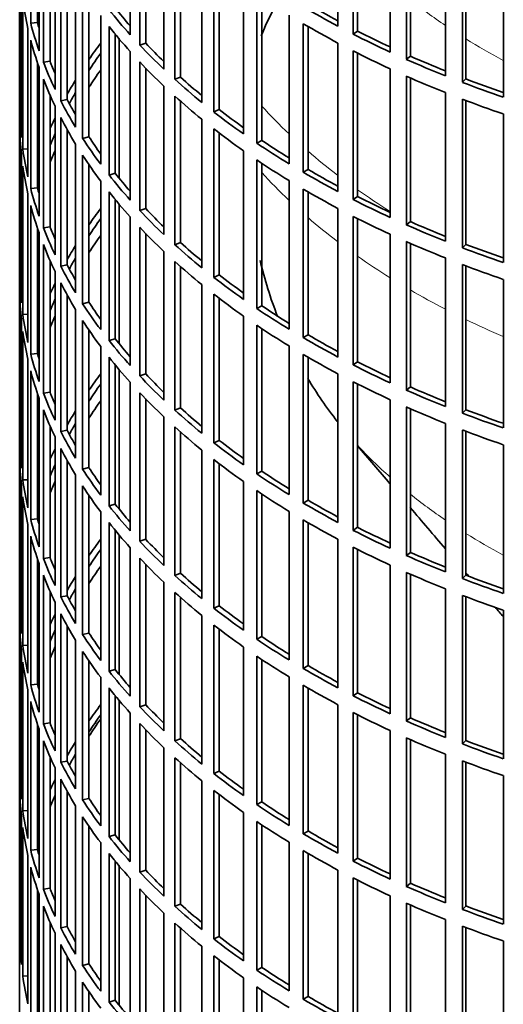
# Model space of a CAD drawing. Header units: millimetres. Extents: x 309 to 1183, y -1588 to 1614.
# Tile 3 of 20: x 891 to 961, y -1432 to -1289. Entities that reach past the tile are written whole.
import ezdxf

# ---------------------------------------------------------------- set-up
doc = ezdxf.new("R2010")
doc.units = ezdxf.units.MM
doc.layers.add('VSI344-454_FILTR', color=7, linetype='Continuous')
doc.layers.add('VSI344-454_SUPPO', color=7, linetype='Continuous')

# ---------------------------------------------------------------- blocks, each defined once
blk = doc.blocks.new('SE4')
at = {"layer": 'VSI344-454_FILTR', "color": 7, "linetype": 'Continuous', "lineweight": 35}
for p, q in [((890.53, -1194.51), (890.53, -1434.56)), ((892.15, -1289.57), (892.15, -1267.93)), ((936.91, -1290), (936.91, -1268.36)), ((906.64, -1291.23), (906.64, -1269.59)), ((939.13, -1291.15), (939.13, -1269.51)), ((939.77, -1290.71), (939.77, -1269.84)), ((893.13, -1289.46), (893.13, -1271.24)), ((908.04, -1292.75), (908.04, -1271.11)), ((893.37, -1293.57), (893.37, -1271.93)), ((908.91, -1292.46), (908.91, -1272.02)), ((944.52, -1293.76), (944.52, -1272.13)), ((946.87, -1294.82), (946.87, -1273.19)), ((893.99, -1295.25), (893.99, -1273.61)), ((911.56, -1296.27), (911.56, -1274.63)), ((947.46, -1294.36), (947.46, -1273.44)), ((894.96, -1295.11), (894.96, -1275.96)), ((913.14, -1297.73), (913.14, -1276.09)), ((952.56, -1297.21), (952.56, -1275.57)), ((895.69, -1299.19), (895.69, -1277.55)), ((913.97, -1297.4), (913.97, -1276.83)), ((955.03, -1298.17), (955.03, -1276.54)), ((955.56, -1297.68), (955.56, -1276.74)), ((961, -1300.33), (961, -1278.69)), ((896.51, -1300.85), (896.51, -1279.21)), ((917.07, -1301.09), (917.07, -1279.46)), ((890.54, -1302.13), (890.54, -1280.49)), ((897.46, -1300.67), (897.46, -1280.98)), ((918.82, -1302.49), (918.82, -1280.85)), ((919.61, -1302.13), (919.61, -1281.46)), ((898.69, -1304.71), (898.69, -1283.07)), ((890.79, -1306.19), (890.79, -1284.55)), ((899.71, -1306.33), (899.71, -1284.69)), ((923.15, -1305.69), (923.15, -1284.05)), ((900.63, -1306.11), (900.63, -1286.08)), ((925.07, -1307.01), (925.07, -1285.37)), ((925.82, -1306.62), (925.82, -1285.87)), ((891, -1307.91), (891, -1286.27)), ((902.34, -1310.09), (902.34, -1288.46)), ((929.78, -1310.03), (929.78, -1288.39)), ((891.73, -1311.95), (891.73, -1290.31)), ((893.13, -1289.46), (892.15, -1289.57)), ((903.55, -1311.67), (903.55, -1290.03)), ((931.85, -1311.26), (931.85, -1289.63)), ((932.55, -1310.85), (932.55, -1290.03)), ((904.45, -1311.41), (904.45, -1291.14)), ((939.77, -1290.71), (939.13, -1291.15)), ((892.15, -1313.65), (892.15, -1292.01)), ((908.91, -1292.46), (908.04, -1292.75)), ((936.91, -1314.09), (936.91, -1292.45)), ((906.64, -1315.32), (906.64, -1293.68)), ((939.13, -1315.24), (939.13, -1293.6)), ((939.77, -1314.8), (939.77, -1293.93)), ((947.46, -1294.36), (946.87, -1294.82)), ((893.13, -1313.55), (893.13, -1295.32)), ((893.37, -1317.65), (893.37, -1296.01)), ((894.96, -1295.11), (893.99, -1295.25)), ((908.04, -1316.84), (908.04, -1295.2)), ((908.91, -1316.55), (908.91, -1296.1)), ((913.97, -1297.4), (913.14, -1297.73)), ((944.52, -1317.85), (944.52, -1296.21)), ((946.87, -1318.91), (946.87, -1297.27)), ((947.46, -1318.44), (947.46, -1297.53)), ((893.99, -1319.34), (893.99, -1297.7)), ((911.56, -1320.35), (911.56, -1298.72)), ((955.56, -1297.68), (955.03, -1298.17)), ((894.96, -1319.2), (894.96, -1300.05)), ((913.14, -1321.81), (913.14, -1300.18)), ((952.56, -1321.3), (952.56, -1299.66)), ((895.69, -1323.28), (895.69, -1301.64)), ((897.46, -1300.67), (896.51, -1300.85)), ((913.97, -1321.49), (913.97, -1300.92)), ((955.03, -1322.26), (955.03, -1300.62)), ((955.56, -1321.77), (955.56, -1300.82)), ((890.79, -1302.13), (890.54, -1302.13)), ((896.51, -1324.93), (896.51, -1303.3)), ((919.61, -1302.13), (918.82, -1302.49)), ((961, -1324.41), (961, -1302.77)), ((890.54, -1326.22), (890.54, -1304.58)), ((917.07, -1325.18), (917.07, -1303.54)), ((897.46, -1324.75), (897.46, -1305.07)), ((900.63, -1306.11), (899.71, -1306.33)), ((918.82, -1326.57), (918.82, -1304.94)), ((919.61, -1326.22), (919.61, -1305.54)), ((898.69, -1328.8), (898.69, -1307.16)), ((925.82, -1306.62), (925.07, -1307.01)), ((890.79, -1330.28), (890.79, -1308.64)), ((891.73, -1307.86), (891, -1307.91)), ((899.71, -1330.41), (899.71, -1308.78)), ((923.15, -1329.78), (923.15, -1308.14)), ((891, -1331.99), (891, -1310.36)), ((900.63, -1330.2), (900.63, -1310.16)), ((925.07, -1331.09), (925.07, -1309.46)), ((925.82, -1330.71), (925.82, -1309.95)), ((904.45, -1311.41), (903.55, -1311.67)), ((932.55, -1310.85), (931.85, -1311.26)), ((902.34, -1334.18), (902.34, -1312.54)), ((929.78, -1334.11), (929.78, -1312.48)), ((891.73, -1336.03), (891.73, -1314.4)), ((893.13, -1313.55), (892.15, -1313.65)), ((903.55, -1335.75), (903.55, -1314.12)), ((931.85, -1335.35), (931.85, -1313.71)), ((932.55, -1334.94), (932.55, -1314.12)), ((939.77, -1314.8), (939.13, -1315.24)), ((892.15, -1337.74), (892.15, -1316.1)), ((904.45, -1335.5), (904.45, -1315.23)), ((908.91, -1316.55), (908.04, -1316.84)), ((936.91, -1338.17), (936.91, -1316.54)), ((939.13, -1339.32), (939.13, -1317.69)), ((906.64, -1339.4), (906.64, -1317.77)), ((939.77, -1338.88), (939.77, -1318.01)), ((947.46, -1318.44), (946.87, -1318.91)), ((893.13, -1337.64), (893.13, -1319.41)), ((893.37, -1341.74), (893.37, -1320.1)), ((894.96, -1319.2), (893.99, -1319.34)), ((908.04, -1340.92), (908.04, -1319.29)), ((908.91, -1340.63), (908.91, -1320.19)), ((944.52, -1341.94), (944.52, -1320.3)), ((893.99, -1343.42), (893.99, -1321.79)), ((913.97, -1321.49), (913.14, -1321.81)), ((946.87, -1343), (946.87, -1321.36)), ((947.46, -1342.53), (947.46, -1321.62)), ((955.56, -1321.77), (955.03, -1322.26)), ((911.56, -1344.44), (911.56, -1322.8)), ((894.96, -1343.28), (894.96, -1324.13)), ((897.46, -1324.75), (896.51, -1324.93)), ((913.14, -1345.9), (913.14, -1324.26)), ((952.56, -1345.38), (952.56, -1323.75)), ((955.03, -1346.35), (955.03, -1324.71)), ((890.79, -1326.21), (890.54, -1326.22)), ((895.69, -1347.36), (895.69, -1325.73)), ((913.97, -1345.58), (913.97, -1325)), ((919.61, -1326.22), (918.82, -1326.57)), ((955.56, -1345.86), (955.56, -1324.91)), ((896.51, -1349.02), (896.51, -1327.38)), ((917.07, -1349.27), (917.07, -1327.63)), ((961, -1348.5), (961, -1326.86)), ((890.54, -1350.3), (890.54, -1328.67)), ((897.46, -1348.84), (897.46, -1329.15)), ((918.82, -1350.66), (918.82, -1329.02)), ((900.63, -1330.2), (899.71, -1330.41)), ((919.61, -1350.31), (919.61, -1329.63)), ((891.73, -1331.95), (891, -1331.99)), ((898.69, -1352.88), (898.69, -1331.24)), ((925.82, -1330.71), (925.07, -1331.09)), ((890.79, -1354.36), (890.79, -1332.73)), ((899.71, -1354.5), (899.71, -1332.86)), ((923.15, -1353.86), (923.15, -1332.22)), ((891, -1356.08), (891, -1334.44)), ((900.63, -1354.28), (900.63, -1334.25)), ((925.07, -1355.18), (925.07, -1333.54)), ((925.82, -1354.79), (925.82, -1334.04)), ((904.45, -1335.5), (903.55, -1335.75)), ((932.55, -1334.94), (931.85, -1335.35)), ((893.13, -1337.64), (892.15, -1337.74)), ((902.34, -1358.27), (902.34, -1336.63)), ((929.78, -1358.2), (929.78, -1336.56)), ((891.73, -1360.12), (891.73, -1338.48)), ((903.55, -1359.84), (903.55, -1338.2)), ((931.85, -1359.44), (931.85, -1337.8)), ((932.55, -1359.02), (932.55, -1338.2)), ((939.77, -1338.88), (939.13, -1339.32)), ((892.15, -1361.83), (892.15, -1340.19)), ((904.45, -1359.59), (904.45, -1339.31)), ((908.91, -1340.63), (908.04, -1340.92)), ((936.91, -1362.26), (936.91, -1340.62)), ((906.64, -1363.49), (906.64, -1341.85)), ((939.13, -1363.41), (939.13, -1341.77)), ((893.13, -1361.72), (893.13, -1343.5)), ((894.96, -1343.28), (893.99, -1343.42)), ((908.04, -1365.01), (908.04, -1343.37)), ((939.77, -1362.97), (939.77, -1342.1)), ((947.46, -1342.53), (946.87, -1343)), ((893.37, -1365.83), (893.37, -1344.19)), ((908.91, -1364.72), (908.91, -1344.28)), ((944.52, -1366.02), (944.52, -1344.39)), ((893.99, -1367.51), (893.99, -1345.87)), ((913.97, -1345.58), (913.14, -1345.9)), ((946.87, -1367.08), (946.87, -1345.45)), ((947.46, -1366.62), (947.46, -1345.7)), ((955.56, -1345.86), (955.03, -1346.35)), ((911.56, -1368.53), (911.56, -1346.89)), ((894.96, -1367.37), (894.96, -1348.22)), ((897.46, -1348.84), (896.51, -1349.02)), ((913.14, -1369.99), (913.14, -1348.35)), ((913.97, -1369.66), (913.97, -1349.09)), ((952.56, -1369.47), (952.56, -1347.83)), ((955.03, -1370.43), (955.03, -1348.8)), ((955.56, -1369.94), (955.56, -1349)), ((890.79, -1350.3), (890.54, -1350.3)), ((895.69, -1371.45), (895.69, -1349.81)), ((919.61, -1350.31), (918.82, -1350.66)), ((896.51, -1373.11), (896.51, -1351.47)), ((917.07, -1373.35), (917.07, -1351.72)), ((961, -1372.59), (961, -1350.95)), ((890.54, -1374.39), (890.54, -1352.75)), ((897.46, -1372.93), (897.46, -1353.24)), ((918.82, -1374.75), (918.82, -1353.11)), ((900.63, -1354.28), (899.71, -1354.5)), ((919.61, -1374.39), (919.61, -1353.72)), ((925.82, -1354.79), (925.07, -1355.18)), ((891.73, -1356.04), (891, -1356.08)), ((898.69, -1376.97), (898.69, -1355.33)), ((923.15, -1377.95), (923.15, -1356.31)), ((890.79, -1378.45), (890.79, -1356.81)), ((899.71, -1378.59), (899.71, -1356.95)), ((925.07, -1379.27), (925.07, -1357.63)), ((891, -1380.17), (891, -1358.53)), ((900.63, -1378.37), (900.63, -1358.34)), ((925.82, -1378.88), (925.82, -1358.13)), ((932.55, -1359.02), (931.85, -1359.44)), ((902.34, -1382.35), (902.34, -1360.72)), ((904.45, -1359.59), (903.55, -1359.84)), ((929.78, -1382.29), (929.78, -1360.65)), ((893.13, -1361.72), (892.15, -1361.83)), ((931.85, -1383.52), (931.85, -1361.89)), ((891.73, -1384.21), (891.73, -1362.57)), ((903.55, -1383.93), (903.55, -1362.29)), ((904.45, -1383.67), (904.45, -1363.4)), ((932.55, -1383.11), (932.55, -1362.29)), ((939.77, -1362.97), (939.13, -1363.41)), ((892.15, -1385.91), (892.15, -1364.27)), ((908.91, -1364.72), (908.04, -1365.01)), ((936.91, -1386.35), (936.91, -1364.71)), ((906.64, -1387.58), (906.64, -1365.94)), ((939.13, -1387.5), (939.13, -1365.86)), ((939.77, -1387.06), (939.77, -1366.19)), ((893.13, -1385.81), (893.13, -1367.58)), ((894.96, -1367.37), (893.99, -1367.51)), ((908.04, -1389.1), (908.04, -1367.46)), ((947.46, -1366.62), (946.87, -1367.08)), ((893.37, -1389.91), (893.37, -1368.27)), ((908.91, -1388.81), (908.91, -1368.36)), ((944.52, -1390.11), (944.52, -1368.47)), ((893.99, -1391.6), (893.99, -1369.96)), ((913.97, -1369.66), (913.14, -1369.99)), ((946.87, -1391.17), (946.87, -1369.53)), ((947.46, -1390.7), (947.46, -1369.79)), ((955.56, -1369.94), (955.03, -1370.43)), ((911.56, -1392.61), (911.56, -1370.98)), ((952.56, -1393.56), (952.56, -1371.92)), ((894.96, -1391.46), (894.96, -1372.31)), ((897.46, -1372.93), (896.51, -1373.11)), ((913.14, -1394.07), (913.14, -1372.44)), ((913.97, -1393.75), (913.97, -1373.18)), ((955.03, -1394.52), (955.03, -1372.88)), ((955.56, -1394.03), (955.56, -1373.08)), ((890.79, -1374.39), (890.54, -1374.39)), ((895.69, -1395.54), (895.69, -1373.9)), ((919.61, -1374.39), (918.82, -1374.75)), ((961, -1396.67), (961, -1375.03)), ((896.51, -1397.19), (896.51, -1375.56)), ((917.07, -1397.44), (917.07, -1375.8)), ((890.54, -1398.48), (890.54, -1376.84)), ((897.46, -1397.01), (897.46, -1377.33)), ((918.82, -1398.83), (918.82, -1377.2)), ((919.61, -1398.48), (919.61, -1377.8)), ((900.63, -1378.37), (899.71, -1378.59)), ((925.82, -1378.88), (925.07, -1379.27)), ((891.73, -1380.12), (891, -1380.17)), ((898.69, -1401.06), (898.69, -1379.42)), ((923.15, -1402.04), (923.15, -1380.4)), ((890.79, -1402.54), (890.79, -1380.9)), ((899.71, -1402.67), (899.71, -1381.04)), ((925.07, -1403.35), (925.07, -1381.72)), ((925.82, -1402.97), (925.82, -1382.21)), ((891, -1404.25), (891, -1382.62)), ((900.63, -1402.46), (900.63, -1382.42)), ((932.55, -1383.11), (931.85, -1383.52)), ((902.34, -1406.44), (902.34, -1384.8)), ((904.45, -1383.67), (903.55, -1383.93)), ((929.78, -1406.37), (929.78, -1384.74)), ((893.13, -1385.81), (892.15, -1385.91)), ((903.55, -1408.01), (903.55, -1386.37)), ((931.85, -1407.61), (931.85, -1385.97)), ((932.55, -1407.2), (932.55, -1386.38)), ((891.73, -1408.29), (891.73, -1386.66)), ((904.45, -1407.76), (904.45, -1387.49)), ((939.77, -1387.06), (939.13, -1387.5)), ((892.15, -1410), (892.15, -1388.36)), ((908.91, -1388.81), (908.04, -1389.1)), ((936.91, -1410.43), (936.91, -1388.8)), ((906.64, -1411.66), (906.64, -1390.03)), ((939.13, -1411.58), (939.13, -1389.95)), ((939.77, -1411.14), (939.77, -1390.27)), ((947.46, -1390.7), (946.87, -1391.17)), ((893.13, -1409.9), (893.13, -1391.67)), ((894.96, -1391.46), (893.99, -1391.6)), ((908.04, -1413.18), (908.04, -1391.55)), ((893.37, -1414), (893.37, -1392.36)), ((908.91, -1412.89), (908.91, -1392.45)), ((944.52, -1414.2), (944.52, -1392.56)), ((946.87, -1415.26), (946.87, -1393.62)), ((893.99, -1415.68), (893.99, -1394.05)), ((911.56, -1416.7), (911.56, -1395.06)), ((913.97, -1393.75), (913.14, -1394.07)), ((947.46, -1414.79), (947.46, -1393.88)), ((955.56, -1394.03), (955.03, -1394.52)), ((894.96, -1415.54), (894.96, -1396.39)), ((913.14, -1418.16), (913.14, -1396.52)), ((952.56, -1417.64), (952.56, -1396.01)), ((895.69, -1419.62), (895.69, -1397.99)), ((897.46, -1397.01), (896.51, -1397.19)), ((913.97, -1417.84), (913.97, -1397.26)), ((955.03, -1418.61), (955.03, -1396.97)), ((955.56, -1418.12), (955.56, -1397.17)), ((890.79, -1398.47), (890.54, -1398.48)), ((919.61, -1398.48), (918.82, -1398.83)), ((961, -1420.76), (961, -1399.12)), ((896.51, -1421.28), (896.51, -1399.64)), ((917.07, -1421.53), (917.07, -1399.89)), ((890.54, -1422.56), (890.54, -1400.93)), ((897.46, -1421.1), (897.46, -1401.41)), ((918.82, -1422.92), (918.82, -1401.28)), ((919.61, -1422.57), (919.61, -1401.89)), ((898.69, -1425.14), (898.69, -1403.5)), ((900.63, -1402.46), (899.71, -1402.67)), ((925.82, -1402.97), (925.07, -1403.35)), ((890.79, -1426.62), (890.79, -1404.99)), ((891.73, -1404.21), (891, -1404.25)), ((899.71, -1426.76), (899.71, -1405.12)), ((923.15, -1426.12), (923.15, -1404.48)), ((900.63, -1426.54), (900.63, -1406.51)), ((925.07, -1427.44), (925.07, -1405.8)), ((925.82, -1427.05), (925.82, -1406.3)), ((891, -1428.34), (891, -1406.7)), ((904.45, -1407.76), (903.55, -1408.01)), ((932.55, -1407.2), (931.85, -1407.61)), ((902.34, -1430.53), (902.34, -1408.89)), ((929.78, -1430.46), (929.78, -1408.82)), ((891.73, -1432.38), (891.73, -1410.74)), ((893.13, -1409.9), (892.15, -1410)), ((903.55, -1432.1), (903.55, -1410.46)), ((931.85, -1431.7), (931.85, -1410.06)), ((932.55, -1431.28), (932.55, -1410.46)), ((904.45, -1431.85), (904.45, -1411.57)), ((939.77, -1411.14), (939.13, -1411.58)), ((892.15, -1434.09), (892.15, -1412.45)), ((908.91, -1412.89), (908.04, -1413.18)), ((936.91, -1434.52), (936.91, -1412.88)), ((906.64, -1435.75), (906.64, -1414.11)), ((939.13, -1435.67), (939.13, -1414.03)), ((939.77, -1435.23), (939.77, -1414.36)), ((947.46, -1414.79), (946.87, -1415.26)), ((893.13, -1433.98), (893.13, -1415.76)), ((893.37, -1438.09), (893.37, -1416.45)), ((894.96, -1415.54), (893.99, -1415.68)), ((908.04, -1437.27), (908.04, -1415.63)), ((908.91, -1436.98), (908.91, -1416.54)), ((913.97, -1417.84), (913.14, -1418.16)), ((944.52, -1438.28), (944.52, -1416.65)), ((946.87, -1439.34), (946.87, -1417.71)), ((947.46, -1438.88), (947.46, -1417.96)), ((893.99, -1439.77), (893.99, -1418.13)), ((911.56, -1440.79), (911.56, -1419.15)), ((955.56, -1418.12), (955.03, -1418.61)), ((894.96, -1439.63), (894.96, -1420.48)), ((913.14, -1442.25), (913.14, -1420.61)), ((952.56, -1441.73), (952.56, -1420.09)), ((895.69, -1443.71), (895.69, -1422.07)), ((897.46, -1421.1), (896.51, -1421.28)), ((913.97, -1441.92), (913.97, -1421.35)), ((955.03, -1442.69), (955.03, -1421.06)), ((955.56, -1442.2), (955.56, -1421.26)), ((890.79, -1422.56), (890.54, -1422.56)), ((896.51, -1445.37), (896.51, -1423.73)), ((919.61, -1422.57), (918.82, -1422.92)), ((961, -1444.85), (961, -1423.21)), ((917.07, -1445.61), (917.07, -1423.98)), ((897.46, -1445.19), (897.46, -1425.5)), ((900.63, -1426.54), (899.71, -1426.76)), ((918.82, -1447.01), (918.82, -1425.37)), ((919.61, -1446.65), (919.61, -1425.98)), ((898.69, -1449.23), (898.69, -1427.59)), ((925.82, -1427.05), (925.07, -1427.44)), ((891.73, -1428.3), (891, -1428.34)), ((899.71, -1450.85), (899.71, -1429.21)), ((923.15, -1450.21), (923.15, -1428.57)), ((900.63, -1450.63), (900.63, -1430.6)), ((925.07, -1451.53), (925.07, -1429.89)), ((925.82, -1451.14), (925.82, -1430.39)), ((904.45, -1431.85), (903.55, -1432.1)), ((932.55, -1431.28), (931.85, -1431.7))]:
    blk.add_line(p, q, dxfattribs=at)
for centre, major_axis, start_param, end_param in [((1034.03, -1279.63), (-143.5, 0), 0.080205, 0.129234), ((1034.03, -1253.1), (-143.5, 0), 0.429271, 0.4783), ((1034.03, -1253.1), (-142.5, 0), 0.429099, 0.464583), ((1034.03, -1229.01), (-143.5, 0), 0.778337, 0.827366), ((1034.03, -1229.01), (-142.5, 0), 0.778165, 0.820895), ((1034.03, -1277.18), (-143.5, 0), 0.150018, 0.199048), ((1034.03, -1277.18), (-142.5, 0), 0.149846, 0.160582), ((1034.03, -1255.55), (-143.5, 0), 0.429271, 0.4783), ((1034.03, -1231.46), (-143.5, 0), 0.778337, 0.827366), ((1034.03, -1229.01), (-143.5, 0), 0.84815, 0.897179), ((1034.03, -1229.01), (-142.5, 0), 0.847978, 0.891566), ((1034.03, -1279.63), (-143.5, 0), 0.150018, 0.199048), ((1034.03, -1325.36), (-143.5, 0), -0.408487, -0.377404), ((1034.03, -1253.1), (-143.5, 0), 0.499084, 0.548113), ((1034.03, -1253.1), (-142.5, 0), 0.498912, 0.536508), ((1034.03, -1325.36), (-142.5, 0), -0.391958, -0.359286), ((1034.03, -1231.46), (-143.5, 0), 0.84815, 0.897179), ((1034.03, -1229.01), (-142.5, 0), 0.917791, 0.962144), ((1034.03, -1277.18), (-143.5, 0), 0.219831, 0.268861), ((1034.03, -1277.18), (-142.5, 0), 0.219659, 0.242088), ((1034.03, -1255.55), (-143.5, 0), 0.499084, 0.548113), ((1034.03, -1229.01), (-143.5, 0), 0.917963, 0.966992), ((1034.03, -1327.81), (-142.5, 0), -0.391958, -0.359286), ((1034.03, -1253.1), (-142.5, 0), 0.568725, 0.607984), ((1034.03, -1231.46), (-143.5, 0), 0.917963, 0.966992), ((1034.03, -1279.63), (-143.5, 0), 0.219831, 0.268861), ((1034.03, -1325.36), (-143.5, 0), -0.338674, -0.312019), ((1034.03, -1253.1), (-143.5, 0), 0.568897, 0.617927), ((1034.03, -1229.01), (-143.5, 0), 0.987776, 1.036806), ((1034.03, -1229.01), (-142.5, 0), 0.987604, 1.032651), ((1034.03, -1325.36), (-142.5, 0), -0.318152, -0.297119), ((1034.03, -1255.55), (-143.5, 0), 0.568897, 0.617927), ((1034.03, -1277.18), (-143.5, 0), 0.289645, 0.338674), ((1034.03, -1277.18), (-142.5, 0), 0.289473, 0.318152), ((1034.03, -1231.46), (-143.5, 0), 0.987776, 1.036806), ((1034.03, -1301.27), (-143.5, 0), 0.010392, 0.059421), ((1034.03, -1325.36), (-143.5, 0), -0.268861, -0.248955), ((1034.03, -1279.63), (-143.5, 0), 0.289645, 0.338674), ((1034.03, -1253.1), (-143.5, 0), 0.63871, 0.68774), ((1034.03, -1253.1), (-142.5, 0), 0.638538, 0.679153), ((1034.03, -1303.72), (-143.5, 0), 0.010392, 0.059421), ((1034.03, -1325.36), (-142.5, 0), -0.242088, -0.219659), ((1034.03, -1277.18), (-142.5, 0), 0.359286, 0.391958), ((1034.03, -1255.55), (-143.5, 0), 0.63871, 0.68774), ((1034.03, -1277.18), (-143.5, 0), 0.359458, 0.408487), ((1034.03, -1253.1), (-143.5, 0), 0.708524, 0.757553), ((1034.03, -1253.1), (-142.5, 0), 0.708352, 0.750104), ((1034.03, -1301.27), (-143.5, 0), 0.080205, 0.129234), ((1034.03, -1325.36), (-143.5, 0), -0.199048, -0.190533), ((1034.03, -1327.81), (-142.5, 0), -0.242088, -0.219659), ((1034.03, -1279.63), (-143.5, 0), 0.359458, 0.408487), ((1034.03, -1303.72), (-143.5, 0), 0.080205, 0.129234), ((1034.03, -1255.55), (-143.5, 0), 0.708524, 0.757553), ((1034.03, -1277.18), (-143.5, 0), 0.429271, 0.4783), ((1034.03, -1277.18), (-142.5, 0), 0.429099, 0.464583), ((1034.03, -1253.1), (-143.5, 0), 0.778337, 0.827366), ((1034.03, -1253.1), (-142.5, 0), 0.778165, 0.820895), ((1034.03, -1325.36), (-142.5, 0), -0.160582, -0.149846), ((1034.03, -1301.27), (-143.5, 0), 0.150018, 0.199048), ((1034.03, -1301.27), (-142.5, 0), 0.149846, 0.160582), ((1034.03, -1279.63), (-143.5, 0), 0.429271, 0.4783), ((1034.03, -1255.55), (-143.5, 0), 0.778337, 0.827366), ((1034.03, -1253.1), (-142.5, 0), 0.847978, 0.891566), ((1034.03, -1303.72), (-143.5, 0), 0.150018, 0.199048), ((1034.03, -1253.1), (-143.5, 0), 0.84815, 0.897179), ((1034.03, -1349.44), (-143.5, 0), -0.408487, -0.377404), ((1034.03, -1277.18), (-143.5, 0), 0.499084, 0.548113), ((1034.03, -1277.18), (-142.5, 0), 0.498912, 0.536508), ((1034.03, -1255.55), (-143.5, 0), 0.84815, 0.897179), ((1034.03, -1349.44), (-142.5, 0), -0.391958, -0.359286), ((1034.03, -1253.1), (-143.5, 0), 0.917963, 0.966992), ((1034.03, -1253.1), (-142.5, 0), 0.917791, 0.962144), ((1034.03, -1301.27), (-143.5, 0), 0.219831, 0.268861), ((1034.03, -1301.27), (-142.5, 0), 0.219659, 0.242088), ((1034.03, -1351.89), (-142.5, 0), -0.391958, -0.359286), ((1034.03, -1279.63), (-143.5, 0), 0.499084, 0.548113), ((1034.03, -1303.72), (-143.5, 0), 0.219831, 0.268861), ((1034.03, -1349.44), (-143.5, 0), -0.338674, -0.312019), ((1034.03, -1277.18), (-143.5, 0), 0.568897, 0.617927), ((1034.03, -1277.18), (-142.5, 0), 0.568725, 0.607984), ((1034.03, -1255.55), (-143.5, 0), 0.917963, 0.966992), ((1034.03, -1253.1), (-142.5, 0), 0.987604, 1.032651), ((1034.03, -1253.1), (-143.5, 0), 0.987776, 1.036806), ((1034.03, -1301.27), (-142.5, 0), 0.289473, 0.318152), ((1034.03, -1349.44), (-142.5, 0), -0.318152, -0.297119), ((1034.03, -1279.63), (-143.5, 0), 0.568897, 0.617927), ((1034.03, -1255.55), (-143.5, 0), 0.987776, 1.036806), ((1034.03, -1325.36), (-143.5, 0), 0.010392, 0.059421), ((1034.03, -1301.27), (-143.5, 0), 0.289645, 0.338674), ((1034.03, -1277.18), (-142.5, 0), 0.638538, 0.679153), ((1034.03, -1349.44), (-143.5, 0), -0.268861, -0.248955), ((1034.03, -1303.72), (-143.5, 0), 0.289645, 0.338674), ((1034.03, -1277.18), (-143.5, 0), 0.63871, 0.68774), ((1034.03, -1327.81), (-143.5, 0), 0.010392, 0.059421), ((1034.03, -1279.63), (-143.5, 0), 0.63871, 0.68774), ((1034.03, -1349.44), (-142.5, 0), -0.242088, -0.219659), ((1034.03, -1301.27), (-143.5, 0), 0.359458, 0.408487), ((1034.03, -1301.27), (-142.5, 0), 0.359286, 0.391958), ((1034.03, -1325.36), (-143.5, 0), 0.080205, 0.129234), ((1034.03, -1277.18), (-143.5, 0), 0.708524, 0.757553), ((1034.03, -1277.18), (-142.5, 0), 0.708352, 0.750104), ((1034.03, -1349.44), (-143.5, 0), -0.199048, -0.190533), ((1034.03, -1351.89), (-142.5, 0), -0.242088, -0.219659), ((1034.03, -1303.72), (-143.5, 0), 0.359458, 0.408487), ((1034.03, -1327.81), (-143.5, 0), 0.080205, 0.129234), ((1034.03, -1279.63), (-143.5, 0), 0.708524, 0.757553), ((1034.03, -1349.44), (-142.5, 0), -0.160582, -0.149846), ((1034.03, -1301.27), (-143.5, 0), 0.429271, 0.4783), ((1034.03, -1301.27), (-142.5, 0), 0.429099, 0.464583), ((1034.03, -1277.18), (-143.5, 0), 0.778337, 0.827366), ((1034.03, -1277.18), (-142.5, 0), 0.778165, 0.820895), ((1034.03, -1325.36), (-143.5, 0), 0.150018, 0.199048), ((1034.03, -1325.36), (-142.5, 0), 0.149846, 0.160582), ((1034.03, -1303.72), (-143.5, 0), 0.429271, 0.4783), ((1034.03, -1279.63), (-143.5, 0), 0.778337, 0.827366), ((1034.03, -1277.18), (-142.5, 0), 0.847978, 0.891566), ((1034.03, -1327.81), (-143.5, 0), 0.150018, 0.199048), ((1034.03, -1373.53), (-143.5, 0), -0.408487, -0.377404), ((1034.03, -1301.27), (-142.5, 0), 0.498912, 0.536508), ((1034.03, -1277.18), (-143.5, 0), 0.84815, 0.897179), ((1034.03, -1301.27), (-143.5, 0), 0.499084, 0.548113), ((1034.03, -1279.63), (-143.5, 0), 0.84815, 0.897179), ((1034.03, -1325.36), (-143.5, 0), 0.219831, 0.268861), ((1034.03, -1325.36), (-142.5, 0), 0.219659, 0.242088), ((1034.03, -1373.53), (-142.5, 0), -0.391958, -0.359286), ((1034.03, -1303.72), (-143.5, 0), 0.499084, 0.548113), ((1034.03, -1277.18), (-143.5, 0), 0.917963, 0.966992), ((1034.03, -1277.18), (-142.5, 0), 0.917791, 0.962144), ((1034.03, -1375.98), (-142.5, 0), -0.391958, -0.359286), ((1034.03, -1327.81), (-143.5, 0), 0.219831, 0.268861), ((1034.03, -1373.53), (-143.5, 0), -0.338674, -0.312019), ((1034.03, -1301.27), (-143.5, 0), 0.568897, 0.617927), ((1034.03, -1301.27), (-142.5, 0), 0.568725, 0.607984), ((1034.03, -1279.63), (-143.5, 0), 0.917963, 0.966992), ((1034.03, -1277.18), (-143.5, 0), 0.987776, 1.036806), ((1034.03, -1277.18), (-142.5, 0), 0.987604, 1.032651), ((1034.03, -1373.53), (-142.5, 0), -0.318152, -0.297119), ((1034.03, -1325.36), (-143.5, 0), 0.289645, 0.338674), ((1034.03, -1325.36), (-142.5, 0), 0.289473, 0.318152), ((1034.03, -1303.72), (-143.5, 0), 0.568897, 0.617927), ((1034.03, -1279.63), (-143.5, 0), 0.987776, 1.036806), ((1034.03, -1349.44), (-143.5, 0), 0.010392, 0.059421), ((1034.03, -1301.27), (-143.5, 0), 0.63871, 0.68774), ((1034.03, -1301.27), (-142.5, 0), 0.638538, 0.679153), ((1034.03, -1373.53), (-143.5, 0), -0.268861, -0.248955), ((1034.03, -1327.81), (-143.5, 0), 0.289645, 0.338674), ((1034.03, -1351.89), (-143.5, 0), 0.010392, 0.059421), ((1034.03, -1303.72), (-143.5, 0), 0.63871, 0.68774), ((1034.03, -1373.53), (-142.5, 0), -0.242088, -0.219659), ((1034.03, -1325.36), (-143.5, 0), 0.359458, 0.408487), ((1034.03, -1325.36), (-142.5, 0), 0.359286, 0.391958), ((1034.03, -1301.27), (-142.5, 0), 0.708352, 0.750104), ((1034.03, -1349.44), (-143.5, 0), 0.080205, 0.129234), ((1034.03, -1375.98), (-142.5, 0), -0.242088, -0.219659), ((1034.03, -1301.27), (-143.5, 0), 0.708524, 0.757553), ((1034.03, -1373.53), (-143.5, 0), -0.199048, -0.190533), ((1034.03, -1327.81), (-143.5, 0), 0.359458, 0.408487), ((1034.03, -1303.72), (-143.5, 0), 0.708524, 0.757553), ((1034.03, -1351.89), (-143.5, 0), 0.080205, 0.129234), ((1034.03, -1301.27), (-142.5, 0), 0.778165, 0.820895), ((1034.03, -1373.53), (-142.5, 0), -0.160582, -0.149846), ((1034.03, -1325.36), (-143.5, 0), 0.429271, 0.4783), ((1034.03, -1325.36), (-142.5, 0), 0.429099, 0.464583), ((1034.03, -1301.27), (-143.5, 0), 0.778337, 0.827366), ((1034.03, -1349.44), (-143.5, 0), 0.150018, 0.199048), ((1034.03, -1349.44), (-142.5, 0), 0.149846, 0.160582), ((1034.03, -1303.72), (-143.5, 0), 0.778337, 0.827366), ((1034.03, -1327.81), (-143.5, 0), 0.429271, 0.4783), ((1034.03, -1301.27), (-143.5, 0), 0.84815, 0.897179), ((1034.03, -1301.27), (-142.5, 0), 0.847978, 0.891566), ((1034.03, -1351.89), (-143.5, 0), 0.150018, 0.199048), ((1034.03, -1397.62), (-143.5, 0), -0.408487, -0.377404), ((1034.03, -1325.36), (-143.5, 0), 0.499084, 0.548113), ((1034.03, -1325.36), (-142.5, 0), 0.498912, 0.536508), ((1034.03, -1397.62), (-142.5, 0), -0.391958, -0.359286), ((1034.03, -1303.72), (-143.5, 0), 0.84815, 0.897179), ((1034.03, -1349.44), (-143.5, 0), 0.219831, 0.268861), ((1034.03, -1349.44), (-142.5, 0), 0.219659, 0.242088), ((1034.03, -1327.81), (-143.5, 0), 0.499084, 0.548113), ((1034.03, -1301.27), (-143.5, 0), 0.917963, 0.966992), ((1034.03, -1301.27), (-142.5, 0), 0.917791, 0.962144), ((1034.03, -1400.07), (-142.5, 0), -0.391958, -0.359286), ((1034.03, -1351.89), (-143.5, 0), 0.219831, 0.268861), ((1034.03, -1397.62), (-143.5, 0), -0.338674, -0.312019), ((1034.03, -1325.36), (-143.5, 0), 0.568897, 0.617927), ((1034.03, -1325.36), (-142.5, 0), 0.568725, 0.607984), ((1034.03, -1303.72), (-143.5, 0), 0.917963, 0.966992), ((1034.03, -1301.27), (-143.5, 0), 0.987776, 1.036806), ((1034.03, -1301.27), (-142.5, 0), 0.987604, 1.032651), ((1034.03, -1397.62), (-142.5, 0), -0.318152, -0.297119), ((1034.03, -1349.44), (-143.5, 0), 0.289645, 0.338674), ((1034.03, -1349.44), (-142.5, 0), 0.289473, 0.318152), ((1034.03, -1327.81), (-143.5, 0), 0.568897, 0.617927), ((1034.03, -1303.72), (-143.5, 0), 0.987776, 1.036806), ((1034.03, -1373.53), (-143.5, 0), 0.010392, 0.059421), ((1034.03, -1325.36), (-143.5, 0), 0.63871, 0.68774), ((1034.03, -1325.36), (-142.5, 0), 0.638538, 0.679153), ((1034.03, -1397.62), (-143.5, 0), -0.268861, -0.248955), ((1034.03, -1351.89), (-143.5, 0), 0.289645, 0.338674), ((1034.03, -1375.98), (-143.5, 0), 0.010392, 0.059421), ((1034.03, -1397.62), (-142.5, 0), -0.242088, -0.219659), ((1034.03, -1327.81), (-143.5, 0), 0.63871, 0.68774), ((1034.03, -1349.44), (-143.5, 0), 0.359458, 0.408487), ((1034.03, -1349.44), (-142.5, 0), 0.359286, 0.391958), ((1034.03, -1325.36), (-143.5, 0), 0.708524, 0.757553), ((1034.03, -1325.36), (-142.5, 0), 0.708352, 0.750104), ((1034.03, -1373.53), (-143.5, 0), 0.080205, 0.129234), ((1034.03, -1400.07), (-142.5, 0), -0.242088, -0.219659), ((1034.03, -1397.62), (-143.5, 0), -0.199048, -0.190533), ((1034.03, -1351.89), (-143.5, 0), 0.359458, 0.408487), ((1034.03, -1327.81), (-143.5, 0), 0.708524, 0.757553), ((1034.03, -1375.98), (-143.5, 0), 0.080205, 0.129234), ((1034.03, -1325.36), (-143.5, 0), 0.778337, 0.827366), ((1034.03, -1325.36), (-142.5, 0), 0.778165, 0.820895), ((1034.03, -1397.62), (-142.5, 0), -0.160582, -0.149846), ((1034.03, -1349.44), (-143.5, 0), 0.429271, 0.4783), ((1034.03, -1349.44), (-142.5, 0), 0.429099, 0.464583), ((1034.03, -1373.53), (-143.5, 0), 0.150018, 0.199048), ((1034.03, -1373.53), (-142.5, 0), 0.149846, 0.160582), ((1034.03, -1351.89), (-143.5, 0), 0.429271, 0.4783), ((1034.03, -1327.81), (-143.5, 0), 0.778337, 0.827366), ((1034.03, -1325.36), (-143.5, 0), 0.84815, 0.897179), ((1034.03, -1325.36), (-142.5, 0), 0.847978, 0.891566), ((1034.03, -1375.98), (-143.5, 0), 0.150018, 0.199048), ((1034.03, -1421.7), (-143.5, 0), -0.408487, -0.377404), ((1034.03, -1349.44), (-143.5, 0), 0.499084, 0.548113), ((1034.03, -1349.44), (-142.5, 0), 0.498912, 0.536508), ((1034.03, -1421.7), (-142.5, 0), -0.391958, -0.359286), ((1034.03, -1327.81), (-143.5, 0), 0.84815, 0.897179), ((1034.03, -1325.36), (-142.5, 0), 0.917791, 0.962144), ((1034.03, -1373.53), (-143.5, 0), 0.219831, 0.268861), ((1034.03, -1373.53), (-142.5, 0), 0.219659, 0.242088), ((1034.03, -1351.89), (-143.5, 0), 0.499084, 0.548113), ((1034.03, -1325.36), (-143.5, 0), 0.917963, 0.966992), ((1034.03, -1327.81), (-143.5, 0), 0.917963, 0.966992), ((1034.03, -1375.98), (-143.5, 0), 0.219831, 0.268861), ((1034.03, -1421.7), (-143.5, 0), -0.338674, -0.312019), ((1034.03, -1349.44), (-143.5, 0), 0.568897, 0.617927), ((1034.03, -1349.44), (-142.5, 0), 0.568725, 0.607984), ((1034.03, -1325.36), (-143.5, 0), 0.987776, 1.036806), ((1034.03, -1325.36), (-142.5, 0), 0.987604, 1.032651), ((1034.03, -1421.7), (-142.5, 0), -0.318152, -0.297119), ((1034.03, -1351.89), (-143.5, 0), 0.568897, 0.617927), ((1034.03, -1373.53), (-143.5, 0), 0.289645, 0.338674), ((1034.03, -1373.53), (-142.5, 0), 0.289473, 0.318152), ((1034.03, -1327.81), (-143.5, 0), 0.987776, 1.036806), ((1034.03, -1397.62), (-143.5, 0), 0.010392, 0.059421), ((1034.03, -1349.44), (-143.5, 0), 0.63871, 0.68774), ((1034.03, -1349.44), (-142.5, 0), 0.638538, 0.679153), ((1034.03, -1421.7), (-143.5, 0), -0.268861, -0.248955), ((1034.03, -1375.98), (-143.5, 0), 0.289645, 0.338674), ((1034.03, -1400.07), (-143.5, 0), 0.010392, 0.059421), ((1034.03, -1421.7), (-142.5, 0), -0.242088, -0.219659), ((1034.03, -1351.89), (-143.5, 0), 0.63871, 0.68774), ((1034.03, -1373.53), (-143.5, 0), 0.359458, 0.408487), ((1034.03, -1373.53), (-142.5, 0), 0.359286, 0.391958), ((1034.03, -1349.44), (-143.5, 0), 0.708524, 0.757553), ((1034.03, -1349.44), (-142.5, 0), 0.708352, 0.750104), ((1034.03, -1397.62), (-143.5, 0), 0.080205, 0.129234), ((1034.03, -1375.98), (-143.5, 0), 0.359458, 0.408487), ((1034.03, -1421.7), (-143.5, 0), -0.199048, -0.190533), ((1034.03, -1351.89), (-143.5, 0), 0.708524, 0.757553), ((1034.03, -1400.07), (-143.5, 0), 0.080205, 0.129234), ((1034.03, -1373.53), (-143.5, 0), 0.429271, 0.4783), ((1034.03, -1373.53), (-142.5, 0), 0.429099, 0.464583), ((1034.03, -1349.44), (-143.5, 0), 0.778337, 0.827366), ((1034.03, -1349.44), (-142.5, 0), 0.778165, 0.820895), ((1034.03, -1421.7), (-142.5, 0), -0.160582, -0.149846), ((1034.03, -1397.62), (-143.5, 0), 0.150018, 0.199048), ((1034.03, -1397.62), (-142.5, 0), 0.149846, 0.160582), ((1034.03, -1375.98), (-143.5, 0), 0.429271, 0.4783), ((1034.03, -1351.89), (-143.5, 0), 0.778337, 0.827366), ((1034.03, -1349.44), (-143.5, 0), 0.84815, 0.897179), ((1034.03, -1349.44), (-142.5, 0), 0.847978, 0.891566), ((1034.03, -1400.07), (-143.5, 0), 0.150018, 0.199048), ((1034.03, -1373.53), (-143.5, 0), 0.499084, 0.548113), ((1034.03, -1373.53), (-142.5, 0), 0.498912, 0.536508), ((1034.03, -1351.89), (-143.5, 0), 0.84815, 0.897179), ((1034.03, -1349.44), (-142.5, 0), 0.917791, 0.962144), ((1034.03, -1397.62), (-143.5, 0), 0.219831, 0.268861), ((1034.03, -1397.62), (-142.5, 0), 0.219659, 0.242088), ((1034.03, -1375.98), (-143.5, 0), 0.499084, 0.548113), ((1034.03, -1349.44), (-143.5, 0), 0.917963, 0.966992), ((1034.03, -1373.53), (-142.5, 0), 0.568725, 0.607984), ((1034.03, -1351.89), (-143.5, 0), 0.917963, 0.966992), ((1034.03, -1400.07), (-143.5, 0), 0.219831, 0.268861), ((1034.03, -1373.53), (-143.5, 0), 0.568897, 0.617927), ((1034.03, -1349.44), (-143.5, 0), 0.987776, 1.036806), ((1034.03, -1349.44), (-142.5, 0), 0.987604, 1.032651), ((1034.03, -1375.98), (-143.5, 0), 0.568897, 0.617927), ((1034.03, -1397.62), (-143.5, 0), 0.289645, 0.338674), ((1034.03, -1397.62), (-142.5, 0), 0.289473, 0.318152), ((1034.03, -1351.89), (-143.5, 0), 0.987776, 1.036806), ((1034.03, -1421.7), (-143.5, 0), 0.010392, 0.059421), ((1034.03, -1400.07), (-143.5, 0), 0.289645, 0.338674), ((1034.03, -1373.53), (-143.5, 0), 0.63871, 0.68774), ((1034.03, -1373.53), (-142.5, 0), 0.638538, 0.679153), ((1034.03, -1397.62), (-142.5, 0), 0.359286, 0.391958), ((1034.03, -1375.98), (-143.5, 0), 0.63871, 0.68774), ((1034.03, -1397.62), (-143.5, 0), 0.359458, 0.408487), ((1034.03, -1373.53), (-143.5, 0), 0.708524, 0.757553), ((1034.03, -1373.53), (-142.5, 0), 0.708352, 0.750104), ((1034.03, -1421.7), (-143.5, 0), 0.080205, 0.129234), ((1034.03, -1400.07), (-143.5, 0), 0.359458, 0.408487), ((1034.03, -1375.98), (-143.5, 0), 0.708524, 0.757553), ((1034.03, -1397.62), (-143.5, 0), 0.429271, 0.4783), ((1034.03, -1397.62), (-142.5, 0), 0.429099, 0.464583), ((1034.03, -1373.53), (-143.5, 0), 0.778337, 0.827366), ((1034.03, -1373.53), (-142.5, 0), 0.778165, 0.820895)]:
    blk.add_ellipse(centre, major_axis=major_axis, ratio=0.57735, start_param=start_param, end_param=end_param, dxfattribs=at)
at = {"layer": 'VSI344-454_SUPPO', "color": 7, "linetype": 'Continuous', "lineweight": 35}
for p, q in [((905.01, -1312.1), (905.01, -1291.8)), ((905.01, -1336.19), (905.01, -1315.89)), ((905.01, -1360.27), (905.01, -1339.98)), ((939.77, -1351.11), (944.21, -1356.31)), ((905.01, -1384.36), (905.01, -1364.06)), ((905.01, -1408.45), (905.01, -1388.15)), ((905.01, -1432.53), (905.01, -1412.24))]:
    blk.add_line(p, q, dxfattribs=at)
for centre, radius, start, end in [((952.44, -1301.45), 28.53, 149.8113, 159.3783), ((984.59, -1310.23), 60.63, 193.2256, 201.3404), ((984.59, -1310.23), 60.63, 210.8234, 217.9976), ((28059.57, 21774.21), 35640.76, 220.465531, 220.466295), ((28059.57, 21774.21), 35640.76, 220.473572, 220.486212), ((28059.57, 21774.21), 35640.76, 220.493647, 220.494662), ((28059.57, 21774.21), 35640.76, 220.504228, 220.507103)]:
    blk.add_arc(centre, radius, start, end, dxfattribs=at)
at = {"layer": 'VSI344-454_SUPPO', "color": 4, "linetype": 'Continuous', "lineweight": 9}
for centre, major_axis, start_param, end_param in [((1034.03, -1249.86), (-106.99, 0), 0.627902, 0.705081), ((1034.03, -1249.86), (-106.99, 0), 0.747348, 0.819367), ((1034.03, -1269.1), (-122, 0), 0.479891, 0.546105), ((1034.03, -1269.1), (-122, 0), 0.588316, 0.649986), ((1034.03, -1278.78), (-122, 0), 0.479891, 0.546105), ((1034.03, -1269.1), (-122, 0), 0.687784, 0.746968), ((1034.03, -1278.78), (-122, 0), 0.588316, 0.649986), ((1034.03, -1278.78), (-122, 0), 0.687784, 0.746968), ((1034.03, -1278.78), (-122, 0), 0.781768, 0.839497), ((1034.03, -1278.78), (-122, 0), 0.872093, 0.928959), ((1034.03, -1322.04), (-106.8, 0), 0.489473, 0.576926), ((1034.03, -1322.04), (-106.8, 0), 0.625563, 0.703086), ((1034.03, -1322.04), (-106.8, 0), 0.745517, 0.817782)]:
    blk.add_ellipse(centre, major_axis=major_axis, ratio=0.57735, start_param=start_param, end_param=end_param, dxfattribs=at)
at = {"layer": 'VSI344-454_SUPPO', "color": 7, "linetype": 'Continuous', "lineweight": 35}
for start_param, end_param in [(-3.53355, -3.500878), (-3.302175, -3.292267)]:
    blk.add_ellipse((1034.03, -1422.32), major_axis=(142.5, 0), ratio=0.57735, start_param=start_param, end_param=end_param, dxfattribs=at)

msp = doc.modelspace()

# ---------------------------------------------------------------- block references
msp.add_blockref('SE4', (0, 0))

doc.saveas('drawing.dxf')
